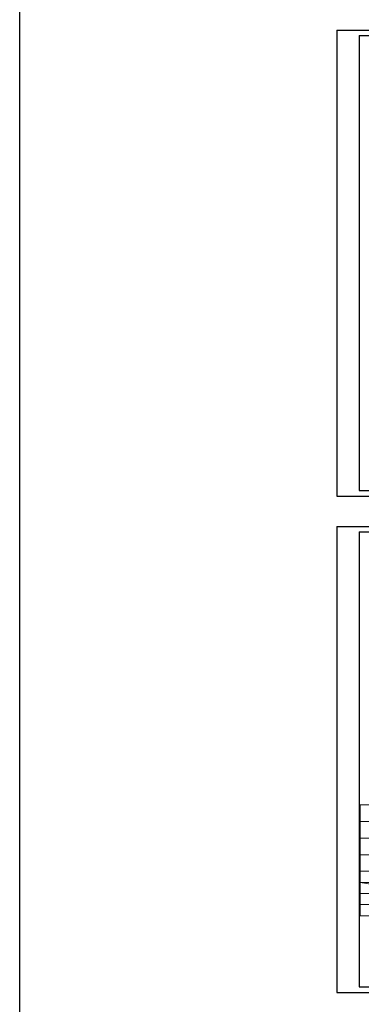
# Model space of a CAD drawing. Extents: x 0 to 361260, y 0 to 4201817.
# Tile 74 of 256: x 359863 to 360171, y 4197426 to 4198313. Entities that reach past the tile are written whole.
import ezdxf

# ---------------------------------------------------------------- set-up
doc = ezdxf.new("R2010")
doc.units = 0
doc.header["$LTSCALE"] = 0.5
doc.header["$MEASUREMENT"] = 0
doc.layers.add('(0)', color=7, linetype='Continuous')

msp = doc.modelspace()

# ---------------------------------------------------------------- linework, layer by layer
at = {"layer": '(0)', "ltscale": 2}
msp.add_lwpolyline([(359863.314, 4201816.993), (361260.315, 4201816.993), (361260.315, 4192735.673), (359863.314, 4192735.673)], close=True, dxfattribs=at)
at = {"ltscale": 2}
for p, q in [((360149.526, 4198303.927), (360776.215, 4198303.927)), ((360149.526, 4198303.927), (360149.526, 4197883.927)), ((360169.526, 4198298.927), (360771.344, 4198298.927)), ((360169.526, 4198298.927), (360169.526, 4197888.927)), ((360149.526, 4197883.927), (360776.215, 4197883.927)), ((360169.526, 4197888.927), (360771.344, 4197888.927)), ((360149.526, 4197856.554), (360776.215, 4197856.554)), ((360149.526, 4197856.554), (360149.526, 4197436.554)), ((360169.526, 4197851.554), (360771.344, 4197851.554)), ((360169.526, 4197851.554), (360169.526, 4197441.554)), ((360169.526, 4197441.554), (360771.344, 4197441.554)), ((360149.526, 4197436.554), (360776.215, 4197436.554))]:
    msp.add_line(p, q, dxfattribs=at)
at = {"color": 132, "lineweight": 20, "ltscale": 0.13, "true_color": 0x00c2c2}
for p, q in [((360170.541, 4197605.675), (360170.541, 4197505.675)), ((360170.541, 4197605.675), (360230.541, 4197605.675)), ((360170.541, 4197590.675), (360230.541, 4197590.675)), ((360170.541, 4197575.675), (360242.541, 4197575.675)), ((360170.541, 4197560.675), (360230.541, 4197560.675)), ((360170.541, 4197545.675), (360230.541, 4197545.675)), ((360170.541, 4197535.675), (360230.541, 4197535.675)), ((360170.541, 4197535.675), (360230.541, 4197525.675)), ((360170.541, 4197525.675), (360230.541, 4197525.675)), ((360170.541, 4197515.675), (360230.541, 4197515.675)), ((360170.541, 4197505.675), (360230.541, 4197505.675))]:
    msp.add_line(p, q, dxfattribs=at)
at = {"color": 4, "lineweight": 20, "ltscale": 0.13}
msp.add_line((360170.541, 4197515.675), (360230.541, 4197515.675), dxfattribs=at)

doc.saveas('drawing.dxf')
